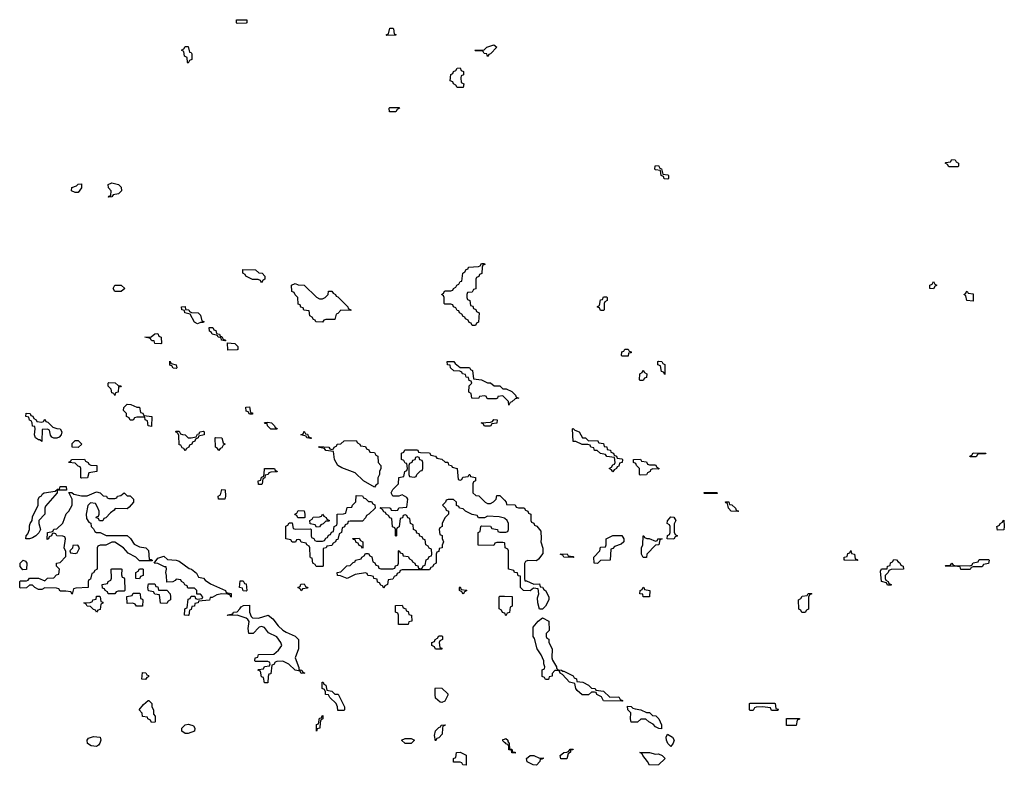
# Model space of a CAD drawing. Header units: inches. Extents: x 2602844 to 2692189, y 936934 to 1026383.
# Tile 12 of 58: x 2636826 to 2643274, y 964906 to 969790. Entities that reach past the tile are written whole.
import ezdxf

# ---------------------------------------------------------------- set-up
doc = ezdxf.new("R2010")
doc.units = ezdxf.units.IN
doc.header["$MEASUREMENT"] = 0
doc.layers.add('C6936', color=7, linetype='Continuous')
doc.layers.add('C6946', color=7, linetype='Continuous')

msp = doc.modelspace()

# ---------------------------------------------------------------- linework, layer by layer
at = {"layer": 'C6936', "color": 6}
for points in [[(2638250, 969766), (2638246, 969770), (2638246, 969790), (2638314, 969790), (2638314, 969770), (2638310, 969768)], [(2639230, 969686), (2639226, 969690), (2639242, 969698), (2639250, 969734), (2639270, 969734), (2639274, 969730), (2639278, 969698), (2639290, 969694), (2639290, 969688.7)], [(2637930, 969506), (2637926, 969510), (2637922, 969542), (2637906, 969550), (2637902, 969582), (2637886, 969590), (2637902, 969598), (2637910, 969614), (2637930, 969614), (2637938, 969578), (2637950, 969574), (2637952.7, 969567.3), (2637954, 969530), (2637938, 969522)], [(2639890, 969548), (2639886, 969566), (2639868.4, 969568.4), (2639862, 969582), (2639850, 969586), (2639810, 969586), (2639806, 969590), (2639867.3, 969592.7), (2639886, 969610), (2639930, 969624.7), (2639951.3, 969610), (2639910, 969566), (2639898, 969562)], [(2639690, 969346), (2639682, 969362), (2639666, 969370), (2639662, 969382), (2639646, 969390), (2639648.4, 969431.6), (2639662, 969438), (2639666, 969450), (2639682, 969458), (2639690, 969472), (2639710, 969474), (2639718, 969458), (2639731.6, 969451.6), (2639731.6, 969428.4), (2639718, 969422), (2639714, 969410), (2639718, 969378), (2639734, 969370), (2639730, 969346)], [(2639290, 969186), (2639247.3, 969187.3), (2639246, 969210), (2639250, 969214), (2639310, 969214), (2639314, 969210), (2639298, 969202)], [(2637190, 968658), (2637166, 968670), (2637168, 968690), (2637199, 968701), (2637210, 968712), (2637230, 968714), (2637230, 968688), (2637210, 968658)], [(2637408, 968628), (2637410, 968634), (2637422, 968638), (2637426, 968670), (2637408.4, 968688.4), (2637406, 968710), (2637430, 968722), (2637474, 968710), (2637490, 968694), (2637492, 968670), (2637474, 968650), (2637438, 968642), (2637430, 968628.7)], [(2639790, 967786), (2639782, 967802), (2639770, 967806), (2639762, 967822), (2639746, 967830), (2639742, 967842), (2639730, 967846), (2639722, 967862), (2639706, 967870), (2639702, 967882), (2639690, 967886), (2639682, 967902), (2639666, 967910), (2639662, 967922), (2639650, 967926), (2639610, 967926), (2639606, 967930), (2639606, 967970), (2639602, 967982), (2639588, 967990), (2639602, 967998), (2639610, 968014), (2639650, 968014), (2639662, 968018), (2639666, 968030), (2639682, 968038), (2639688, 968052), (2639702, 968058), (2639710, 968074), (2639722, 968078), (2639728, 968130), (2639742, 968138), (2639750, 968154), (2639762, 968158), (2639766, 968170), (2639830, 968174), (2639842, 968178), (2639850, 968194), (2639870, 968194), (2639872.7, 968187.3), (2639858, 968182), (2639854, 968170), (2639852.7, 968127.3), (2639838, 968122), (2639832.7, 968107.3), (2639818, 968102), (2639814, 968090), (2639812.7, 968027.3), (2639798, 968022), (2639790, 968006), (2639758, 968002), (2639754, 967990), (2639754, 967970), (2639758, 967958), (2639774, 967950), (2639778, 967918), (2639792.7, 967912.7), (2639798, 967898), (2639812.7, 967892.7), (2639818, 967878), (2639834, 967870), (2639831.6, 967808.4), (2639818, 967802), (2639810, 967786)], [(2638410, 968066), (2638402, 968082), (2638387.3, 968087.3), (2638350, 968088.7), (2638306, 968110), (2638302, 968122), (2638288, 968130), (2638287.3, 968152.7), (2638370.9, 968150.9), (2638392, 968132), (2638414, 968130), (2638432, 968110), (2638432, 968090), (2638418, 968082)], [(2637490, 968009.2), (2637448.7, 968010), (2637438, 968030), (2637449.2, 968050.8), (2637490, 968052), (2637514, 968030)], [(2638790, 967962), (2638810, 967962), (2638826, 967970), (2638846, 967990), (2638848.7, 968011.3), (2638870, 968012), (2638878, 967998), (2638894, 967990), (2638898, 967978), (2638910, 967974), (2638974, 967910), (2638978, 967898), (2638994, 967890), (2638994, 967886), (2638930, 967888), (2638910, 967866), (2638898, 967862), (2638890, 967826), (2638830, 967826), (2638818, 967822), (2638810, 967808), (2638766, 967810), (2638762, 967822), (2638750, 967826), (2638742, 967842), (2638726, 967850), (2638722, 967882), (2638687.3, 967887.3), (2638682, 967902), (2638667.3, 967907.3), (2638662, 967922), (2638650, 967926), (2638648, 967970), (2638630, 967988), (2638623.1, 968003.1), (2638608.7, 968010), (2638606, 968050), (2638630, 968062), (2638650, 968054), (2638690, 968052), (2638770, 967972)], [(2637990, 967798), (2637970, 967808.7), (2637942, 967862), (2637908, 967870), (2637906, 967886), (2637888, 967890), (2637886, 967910), (2637910, 967911), (2637912.7, 967892.7), (2637934, 967890), (2637938, 967878), (2637952, 967872), (2637994, 967870), (2638010, 967854), (2638018, 967818), (2638032, 967812), (2638030, 967806), (2638010, 967806)], [(2637750, 967666), (2637710, 967668.7), (2637707.3, 967687.3), (2637692.7, 967687.3), (2637686, 967690), (2637682, 967702), (2637646, 967710), (2637687.3, 967712.7), (2637710, 967732), (2637730, 967734), (2637738, 967718), (2637752, 967710), (2637754, 967670)], [(2638170, 967686), (2638148, 967690), (2638146, 967706), (2638126, 967710), (2638122, 967722), (2638086, 967730), (2638082, 967742), (2638068, 967750), (2638067.3, 967772.7), (2638090, 967774), (2638098, 967758), (2638110, 967754), (2638114, 967734), (2638134, 967730), (2638138, 967718), (2638150, 967714), (2638158, 967698), (2638174, 967690), (2638174, 967686)], [(2638190, 967626), (2638186, 967674), (2638234, 967670), (2638254, 967650), (2638254, 967630), (2638250, 967628)], [(2637850, 967506), (2637830, 967508), (2637822, 967522), (2637810, 967526), (2637810, 967554), (2637818, 967538), (2637851.3, 967530), (2637854, 967510)], [(2637450, 967328), (2637442, 967342), (2637430, 967346), (2637426, 967370), (2637406, 967390), (2637406, 967410), (2637410, 967414), (2637451.6, 967411.6), (2637470, 967394), (2637491.3, 967391.3), (2637486, 967386), (2637474, 967386), (2637471, 967350), (2637454, 967346)], [(2637690, 967126), (2637668, 967130), (2637662, 967162), (2637648.4, 967168.4), (2637646, 967186), (2637592.7, 967187.3), (2637578, 967182), (2637570, 967166), (2637550, 967166), (2637542, 967182), (2637526, 967190), (2637526, 967210), (2637506, 967230), (2637508, 967250), (2637530, 967271), (2637554, 967270), (2637592.7, 967252.7), (2637610, 967252), (2637618, 967218), (2637632, 967212), (2637638, 967198), (2637691.6, 967191.6)], [(2636970, 967154), (2636982, 967158), (2636990, 967174), (2636998, 967158), (2637010, 967154), (2637042, 967122), (2637070, 967112), (2637092, 967110), (2637102, 967090), (2637098, 967070), (2637085.4, 967054.6), (2637069.1, 967049.1), (2637049, 967049), (2637036.4, 967056.4), (2637028.4, 967068.4), (2637022, 967102), (2637007.3, 967107.3), (2636974, 967106), (2636970, 967028), (2636958, 967038), (2636950, 967038), (2636928.7, 967050), (2636922, 967070), (2636928, 967110), (2636926, 967126), (2636910, 967128), (2636908.4, 967148.4), (2636902, 967162), (2636890, 967166), (2636886, 967186), (2636866, 967190), (2636868, 967212), (2636894, 967210), (2636898, 967198), (2636912, 967192), (2636918, 967178), (2636934, 967170), (2636938, 967158)], [(2638330, 967206), (2638322, 967222), (2638310, 967226), (2638307.3, 967252.7), (2638330, 967254), (2638338, 967218), (2638350, 967214), (2638350, 967206)], [(2638470, 967108), (2638448, 967130), (2638446, 967146), (2638434, 967146), (2638428.4, 967151.6), (2638450, 967154), (2638474, 967150), (2638494, 967130), (2638498, 967118), (2638512, 967112), (2638510, 967108)], [(2639870, 967128), (2639862, 967142), (2639848, 967150), (2639910, 967154), (2639922, 967158), (2639930, 967172), (2639952, 967170), (2639950, 967148), (2639918, 967142), (2639910, 967128)], [(2637910, 966966), (2637902, 966982), (2637890, 966986), (2637882, 967002), (2637870, 967006), (2637867.3, 967067.3), (2637862, 967082), (2637846, 967090), (2637850, 967094), (2637870, 967094), (2637878, 967078), (2637892, 967072), (2637910, 967071.3), (2637930, 967052), (2637950, 967052), (2637982, 967058), (2637990, 967074), (2638002, 967078), (2638006, 967090), (2638030, 967094), (2638034, 967090), (2638034, 967070), (2637998, 967062), (2637994, 967050), (2637978, 967042), (2637974, 967030), (2637958, 967022), (2637954, 967010), (2637938, 967002), (2637934, 966990), (2637918, 966982)], [(2638730, 967046), (2638706, 967050), (2638702, 967062), (2638668, 967070), (2638682, 967078), (2638690, 967094), (2638698, 967078), (2638710, 967074), (2638718, 967058), (2638734, 967050), (2638734, 967046)], [(2637210, 966988.7), (2637169.2, 966990), (2637170, 967014), (2637190, 967034), (2637210, 967034), (2637232, 967010)], [(2638130, 966968), (2638122, 966982), (2638108, 966990), (2638106, 967050), (2638110, 967054), (2638150, 967052), (2638158, 967018), (2638172, 967010), (2638158, 967002), (2638150, 966986), (2638138, 966982)], [(2639150, 966728), (2639078, 966770), (2639022, 966822), (2638934.6, 966854.6), (2638910, 966869), (2638888, 966910), (2638882, 966962), (2638830, 966968), (2638822, 966982), (2638790, 966988), (2638786, 966994), (2638851, 966991), (2638858, 966978), (2638870, 966974), (2638882, 966978), (2638886, 966990), (2638902, 966998), (2638906, 967010), (2638928, 967012), (2638950, 967032), (2639030, 967034), (2639038, 967018), (2639054, 967010), (2639058, 966998), (2639090, 966994), (2639098, 966978), (2639112.7, 966972.7), (2639118, 966958), (2639150, 966954), (2639158, 966938), (2639171.6, 966931.6), (2639174, 966890), (2639191.3, 966870), (2639191.3, 966850), (2639182, 966830), (2639182, 966810), (2639172, 966790), (2639171.1, 966748.9), (2639158, 966742)], [(2637230, 966786), (2637226, 966790), (2637226, 966850), (2637222, 966862), (2637210, 966866), (2637190, 966886), (2637148.9, 966888.9), (2637150, 966894), (2637162, 966898), (2637166, 966910), (2637250, 966912), (2637258, 966898), (2637274, 966890), (2637278, 966878), (2637292.7, 966872.7), (2637332, 966870), (2637332, 966830), (2637278, 966822), (2637270, 966788)], [(2639430, 966926), (2639418, 966922), (2639412.7, 966907.3), (2639398, 966902), (2639394, 966890), (2639378, 966882), (2639374, 966870), (2639374, 966810), (2639378, 966798), (2639410, 966794), (2639422, 966798), (2639426, 966810), (2639450, 966834), (2639462, 966838), (2639466, 966850), (2639466, 966890), (2639462, 966902), (2639447.3, 966907.3), (2639442, 966922)], [(2638390, 966746), (2638388, 966770), (2638406, 966774), (2638410, 966794), (2638422, 966798), (2638427.3, 966812.7), (2638428.7, 966850), (2638494, 966850), (2638498, 966838), (2638510, 966834), (2638512, 966828), (2638470, 966826), (2638458, 966822), (2638454, 966810), (2638434, 966806), (2638431.6, 966788.4), (2638418, 966782), (2638414, 966750), (2638410, 966746)], [(2637410, 966654), (2637450, 966654), (2637462, 966658), (2637466, 966670), (2637487.3, 966672.7), (2637510, 966691.3), (2637530, 966672), (2637550, 966671), (2637571.3, 966650), (2637572, 966630), (2637543.6, 966596.4), (2637530, 966586), (2637452, 966588), (2637443.6, 966576.4), (2637419.6, 966560.4), (2637390, 966526), (2637378, 966522), (2637370, 966508), (2637348.4, 966508.4), (2637342, 966522), (2637327.3, 966527.3), (2637330, 966534), (2637342, 966538), (2637346, 966550), (2637346, 966570), (2637336.4, 966596.4), (2637322, 966622), (2637290, 966626), (2637272.7, 966607.3), (2637262, 966550), (2637263.6, 966523.6), (2637278, 966498), (2637292.7, 966492.7), (2637294, 966470), (2637310, 966454), (2637318, 966438), (2637330, 966431.3), (2637354, 966430), (2637391.6, 966411.6), (2637530.9, 966410.9), (2637550.9, 966390.9), (2637574.8, 966354.8), (2637610, 966336), (2637651.6, 966331.6), (2637670, 966314), (2637674, 966254), (2637686, 966254), (2637694, 966250), (2637694, 966246), (2637610, 966246), (2637586, 966270), (2637536.4, 966296.4), (2637506, 966330), (2637450, 966368), (2637430, 966368), (2637390, 966348), (2637352.7, 966347.3), (2637338, 966342), (2637334, 966330), (2637334, 966190), (2637318, 966182), (2637310, 966166), (2637298, 966162), (2637290, 966126), (2637278, 966122), (2637274, 966110), (2637274, 966070), (2637192.7, 966067.3), (2637178, 966062), (2637170, 966026), (2637162, 966042), (2637127.3, 966047.3), (2637090, 966046), (2637082, 966062), (2637067.3, 966067.3), (2636991.6, 966068.4), (2636970, 966058), (2636950, 966058), (2636926, 966070), (2636910, 966086), (2636890, 966086), (2636870, 966068.7), (2636830, 966066), (2636826, 966070), (2636826, 966110), (2636830, 966114), (2636870, 966114), (2636882, 966118), (2636890, 966132), (2636950, 966132), (2636990, 966114), (2637008.4, 966131.6), (2637050, 966134), (2637067.3, 966152.7), (2637082, 966158), (2637086, 966190), (2637066, 966210), (2637066, 966230), (2637090, 966234), (2637127.3, 966272.7), (2637127.3, 966307.3), (2637118, 966330), (2637126, 966390), (2637122, 966402), (2637108, 966408), (2637068.9, 966408.9), (2637062, 966422), (2637050, 966426), (2637038, 966422), (2637034, 966410), (2637018, 966402), (2637014, 966390), (2637006, 966386), (2637008, 966430), (2637042, 966438), (2637050, 966452), (2637070, 966454), (2637108.7, 966491.3), (2637130, 966554), (2637148.7, 966571.3), (2637168.7, 966610), (2637168.7, 966650), (2637148, 966692), (2637168, 966692), (2637181, 966681), (2637230, 966671), (2637268.9, 966671.1), (2637330, 966698), (2637354, 966690), (2637372, 966672), (2637394, 966670), (2637398, 966658)], [(2636890, 966389.4), (2636866, 966390), (2636868.4, 966408.4), (2636878.6, 966421.4), (2636889.3, 966450), (2636890, 966474), (2636894, 966490), (2636908.7, 966510), (2636910, 966534), (2636948, 966610), (2636948, 966650), (2636956.4, 966663.6), (2636968.4, 966671.6), (2636975.3, 966684.7), (2636986, 966690), (2637058, 966702), (2637074, 966714), (2637086, 966714), (2637090, 966732), (2637130, 966732), (2637132, 966708), (2637072, 966708), (2637071, 966690), (2636996, 966604), (2636991, 966590), (2636991.3, 966550), (2636951, 966510), (2636950.8, 966490), (2636962, 966450), (2636951.1, 966428.9), (2636931, 966409), (2636910, 966395.3)], [(2638170, 966648.7), (2638128, 966650), (2638126, 966670), (2638142, 966678), (2638150, 966712), (2638172, 966710), (2638174, 966670)], [(2639110, 966634), (2639130, 966634), (2639138, 966618), (2639152.7, 966612.7), (2639154, 966590), (2639112, 966550), (2639098, 966542), (2639090, 966526), (2639070, 966506), (2638990, 966506), (2638978, 966502), (2638972.7, 966487.3), (2638958, 966482), (2638952.7, 966467.3), (2638938, 966462), (2638934, 966430), (2638918, 966422), (2638910, 966386), (2638898, 966382), (2638894, 966370), (2638878, 966362), (2638870, 966346), (2638838, 966342), (2638834, 966330), (2638814, 966326), (2638814, 966210), (2638810, 966208), (2638768.4, 966208.4), (2638762, 966222), (2638746, 966230), (2638742, 966262), (2638730, 966266), (2638727.3, 966272.7), (2638726, 966330), (2638722, 966342), (2638706, 966350), (2638702, 966362), (2638668.4, 966368.4), (2638662, 966382), (2638650, 966386), (2638638, 966382), (2638631.6, 966368.4), (2638610, 966368), (2638602, 966382), (2638568, 966390), (2638568, 966472), (2638582, 966478), (2638590, 966494), (2638610, 966494), (2638618, 966458), (2638632.7, 966452.7), (2638730, 966454), (2638734, 966450), (2638734, 966410), (2638738, 966398), (2638752, 966392), (2638758, 966378), (2638770, 966374), (2638810, 966374), (2638822, 966378), (2638830, 966394), (2638842, 966398), (2638847.3, 966412.7), (2638862, 966418), (2638867.3, 966432.7), (2638882, 966438), (2638886, 966470), (2638902, 966478), (2638906, 966490), (2638906, 966550), (2638947.3, 966552.7), (2638962, 966558), (2638970, 966594), (2639002, 966598), (2639006, 966610), (2639027.3, 966632.7), (2639030, 966674), (2639071.6, 966671.6), (2639078, 966658), (2639090, 966654)], [(2638690, 966526), (2638648, 966528), (2638642, 966542), (2638630, 966546), (2638628.4, 966551.6), (2638642, 966558), (2638650, 966574), (2638690, 966572), (2638694, 966550), (2638694, 966530)], [(2638770, 966466), (2638762, 966482), (2638727.3, 966487.3), (2638726, 966510), (2638742, 966518), (2638748.4, 966531.6), (2638790, 966534), (2638802, 966538), (2638810, 966552), (2638818, 966538), (2638834, 966530), (2638838, 966518), (2638854, 966510), (2638850, 966506), (2638830, 966506), (2638812.7, 966487.3), (2638798, 966482), (2638790, 966468)], [(2639070, 966326), (2639062, 966342), (2639050, 966346), (2639042, 966362), (2639030, 966366), (2639022, 966382), (2639010, 966386), (2639007.3, 966392.7), (2639050, 966394), (2639058, 966378), (2639074, 966370), (2639074, 966330)], [(2637207.3, 966347.3), (2637174, 966346), (2637172, 966328), (2637154, 966310), (2637158, 966298), (2637190, 966294), (2637202, 966298), (2637216.4, 966323.6), (2637218, 966330)], [(2636847.3, 966187.3), (2636828.9, 966208.9), (2636829, 966231), (2636849.2, 966250.8), (2636863.6, 966243.6), (2636872, 966230), (2636870, 966188)], [(2638210, 966008), (2638202, 966022), (2638188, 966028), (2638150, 966029), (2638118, 966022), (2638086, 966006), (2638074, 966006), (2638070, 965988), (2637998, 965982), (2637994, 965970), (2637974, 965966), (2637970, 965948), (2637954, 965946), (2637950, 965926), (2637938, 965922), (2637934, 965890), (2637930, 965888), (2637906, 965890), (2637907.3, 965927.3), (2637910, 965934), (2637922, 965938), (2637930, 965994), (2637942, 965998), (2637950, 966014), (2637974, 966014), (2637978, 965998), (2637990, 965994), (2638022, 965998), (2638026, 966010), (2638010, 966026), (2637986, 966026), (2637986, 966050), (2637970, 966066), (2637927.3, 966067.3), (2637922, 966082), (2637908, 966088), (2637902, 966102), (2637886, 966110), (2637882, 966122), (2637850, 966126), (2637843.6, 966116.4), (2637828, 966108), (2637790, 966106), (2637788, 966150), (2637782, 966170), (2637788, 966190), (2637786, 966206), (2637774, 966206), (2637730, 966228), (2637706, 966230), (2637730, 966262), (2637770, 966276), (2637794.4, 966254.4), (2637850.5, 966250.5), (2637870, 966242.8), (2637934.8, 966194.8), (2637952, 966190), (2637983.6, 966163.6), (2637998, 966138), (2638030, 966132), (2638039.6, 966119.6), (2638074.8, 966094.8), (2638174, 966050), (2638178, 966038), (2638211, 966031)], [(2637450, 966028.7), (2637406, 966030), (2637402, 966042), (2637386, 966050), (2637382, 966062), (2637367.3, 966067.3), (2637366, 966090), (2637402, 966098), (2637406, 966110), (2637422, 966118), (2637427.3, 966132.7), (2637426, 966190), (2637430, 966194), (2637490, 966192), (2637494, 966190), (2637492.7, 966152.7), (2637498, 966138), (2637510, 966134), (2637512.7, 966127.3), (2637514, 966050), (2637510, 966046), (2637470, 966046), (2637458, 966042)], [(2637610, 966128), (2637586, 966130), (2637586, 966170), (2637602, 966178), (2637610, 966194), (2637630, 966194), (2637634, 966190), (2637634, 966150), (2637618, 966142)], [(2638310, 966046), (2638290, 966048), (2638286, 966066), (2638266, 966070), (2638270, 966114), (2638290, 966114), (2638298, 966098), (2638310, 966094), (2638314, 966050)], [(2637734, 966054), (2637790, 966054), (2637812, 966030), (2637814, 966010), (2637814, 965990), (2637798, 965982), (2637790, 965966), (2637747.3, 965967.3), (2637742, 966022), (2637710, 966028), (2637702, 966042), (2637668.7, 966048.7), (2637666, 966070), (2637670, 966094), (2637710, 966094), (2637718, 966078), (2637730, 966074)], [(2638670, 966048), (2638662, 966062), (2638648, 966070), (2638662, 966078), (2638667.3, 966092.7), (2638690, 966094), (2638698, 966078), (2638714, 966070), (2638710, 966066), (2638678, 966062)], [(2639730, 966026), (2639722, 966042), (2639706, 966050), (2639706, 966070), (2639710, 966074), (2639718, 966058), (2639750, 966054), (2639754, 966050), (2639738, 966042)], [(2637330, 965908.7), (2637322, 965922), (2637310, 965926), (2637290, 965946), (2637268.4, 965948.4), (2637262, 965962), (2637246, 965970), (2637287.3, 965972.7), (2637302, 965978), (2637306, 965990), (2637326, 965994), (2637330, 966014), (2637350, 966014), (2637354, 966010), (2637358, 965978), (2637370, 965974), (2637371.1, 965968.9), (2637358, 965962), (2637352.7, 965927.3), (2637338, 965922)], [(2637590, 965948), (2637582, 965962), (2637567.3, 965967.3), (2637530, 965966), (2637528, 966012), (2637562, 966018), (2637570, 966034), (2637610, 966034), (2637614, 966030), (2637618, 965998), (2637630, 965994), (2637632.7, 965987.3), (2637630, 965948)], [(2638390, 965870.8), (2638454, 965890), (2638484.7, 965864.7), (2638518.8, 965818.8), (2638550, 965791.3), (2638570, 965778), (2638630, 965752), (2638652, 965730), (2638651.3, 965670), (2638631, 965610), (2638654, 965546), (2638654, 965534), (2638674, 965530), (2638678, 965518), (2638694, 965510), (2638670, 965508), (2638662, 965522), (2638629.1, 965529.1), (2638588.9, 965568.9), (2638550, 965588), (2638510, 965586), (2638498, 965582), (2638490, 965566), (2638478, 965562), (2638470, 965506), (2638458, 965502), (2638452.7, 965487.3), (2638450, 965446), (2638430, 965446), (2638422, 965482), (2638410, 965486), (2638402, 965522), (2638386, 965530), (2638390, 965534), (2638422, 965538), (2638430, 965554), (2638462, 965558), (2638466, 965570), (2638462, 965582), (2638450, 965586), (2638370, 965586), (2638366, 965590), (2638368, 965610), (2638386, 965614), (2638390, 965631), (2638490, 965634), (2638520.4, 965659.6), (2638542, 965690), (2638535.3, 965710), (2638510, 965748), (2638454.6, 965774.6), (2638428.9, 965808.9), (2638410, 965815.3), (2638394, 965810), (2638391.1, 965808.9), (2638354, 965770), (2638328.9, 965768.9), (2638326, 965770), (2638322, 965802), (2638328.4, 965848.4), (2638320.4, 965860.4), (2638309, 965869), (2638250, 965888.7), (2638187.3, 965887.3), (2638188.4, 965891.6), (2638222, 965898), (2638226, 965910), (2638250, 965912), (2638268, 965930), (2638275.3, 965944.7), (2638292, 965952), (2638330, 965954), (2638331.3, 965910), (2638341, 965881), (2638350, 965872)], [(2639307.3, 965827.3), (2639306, 965890), (2639302, 965902), (2639288, 965910), (2639287.3, 965952.7), (2639330, 965954), (2639338, 965938), (2639354, 965930), (2639358, 965918), (2639370, 965914), (2639374, 965894), (2639392, 965890), (2639394, 965850), (2639374, 965846), (2639370, 965828)], [(2639550, 965666), (2639542, 965682), (2639526, 965690), (2639526, 965710), (2639542, 965718), (2639546, 965730), (2639562, 965738), (2639570, 965754), (2639590, 965754), (2639594, 965750), (2639594, 965730), (2639578, 965722), (2639574, 965710), (2639578, 965678), (2639590, 965674), (2639590, 965666)], [(2637650, 965468), (2637626, 965470), (2637630, 965514), (2637652.7, 965512.7), (2637658, 965498), (2637670, 965494), (2637670, 965486), (2637658, 965482)], [(2638910, 965266), (2638908, 965290), (2638898, 965310), (2638858, 965350), (2638848.4, 965368.4), (2638828.7, 965370), (2638828, 965388), (2638822, 965402), (2638806, 965410), (2638806, 965450), (2638814, 965450), (2638818, 965438), (2638831.6, 965431.6), (2638838, 965398), (2638870.9, 965390.9), (2638890, 965372), (2638911.3, 965371.3), (2638952, 965290), (2638954, 965270), (2638950, 965266)], [(2639590, 965318), (2639580.4, 965320.4), (2639550, 965346), (2639546, 965370), (2639546, 965410), (2639550, 965414), (2639590, 965411.3), (2639630, 965374), (2639630, 965366), (2639610, 965326)], [(2637690, 965186), (2637682, 965202), (2637666, 965210), (2637662, 965222), (2637630, 965226), (2637627.3, 965247.3), (2637608, 965270), (2637636.4, 965303.6), (2637668.4, 965331.6), (2637671.6, 965331.6), (2637691.1, 965311.1), (2637692, 965290), (2637702, 965270), (2637702, 965242), (2637712.7, 965227.3), (2637714, 965190), (2637710, 965188)], [(2638770, 965128.7), (2638770, 965174), (2638782, 965178), (2638790, 965214), (2638802, 965218), (2638806, 965230), (2638811.3, 965231.3), (2638812, 965210), (2638798, 965202), (2638792.7, 965187.3), (2638790.8, 965149.2), (2638774, 965146)], [(2637910, 965115.3), (2637888.7, 965130), (2637888.7, 965150), (2637910, 965170.7), (2637930, 965174.8), (2637954, 965170), (2637964.7, 965164.7), (2637972, 965150), (2637970, 965128.7), (2637930, 965115.3)], [(2639550, 965066), (2639542, 965102), (2639550, 965132), (2639570, 965154), (2639582, 965158), (2639586, 965170), (2639611.6, 965171.6), (2639610, 965166), (2639598, 965162), (2639594, 965150), (2639592, 965110), (2639570, 965086), (2639558, 965082)], [(2637330, 965029.5), (2637294.2, 965034.2), (2637269.5, 965049.5), (2637268.7, 965070), (2637276.5, 965083.5), (2637310, 965094.8), (2637354, 965090), (2637358, 965070), (2637351, 965050), (2637342.5, 965037.5)], [(2639350, 965048), (2639326, 965070), (2639350, 965082), (2639390, 965082), (2639412, 965070), (2639390, 965049.2)], [(2639750, 964908), (2639728.4, 964908.4), (2639722, 964922), (2639710, 964926), (2639667.3, 964927.3), (2639666, 964950), (2639682, 964958), (2639686, 964990), (2639710, 964991.3), (2639750, 964972)]]:
    msp.add_lwpolyline(points, close=True, dxfattribs=at)
for points in [[(2640000, 967316), (2639990, 967326), (2639958, 967322), (2639954, 967310), (2639947.3, 967307.3), (2639892.7, 967307.3), (2639886, 967310), (2639882, 967322), (2639870, 967326), (2639838, 967322), (2639830, 967308), (2639786, 967310), (2639782, 967342), (2639768, 967350), (2639768.9, 967391.1), (2639786, 967410), (2639782, 967422), (2639770, 967426), (2639766, 967446), (2639750, 967448), (2639746, 967466), (2639726, 967470), (2639722, 967482), (2639707.3, 967487.3), (2639668, 967490), (2639648, 967510), (2639646, 967526), (2639628, 967530), (2639626, 967550), (2639670, 967551.3), (2639678, 967538), (2639710, 967512), (2639771.6, 967511.6), (2639778, 967498), (2639791.6, 967491.6), (2639798, 967438), (2639850, 967432), (2639890, 967412), (2639910, 967412), (2639932.7, 967392.7), (2639970, 967391), (2639990, 967372), (2640000, 967371.6)], [(2640000, 966524.1), (2639965.4, 966534.6), (2639890, 966538), (2639870, 966526), (2639830, 966526), (2639822, 966542), (2639790, 966548), (2639746, 966570), (2639730, 966586), (2639706, 966590), (2639702, 966602), (2639687.3, 966607.3), (2639686, 966630), (2639667.3, 966647.3), (2639632.7, 966647.3), (2639618, 966642), (2639614, 966630), (2639594, 966610), (2639614, 966590), (2639618, 966578), (2639634, 966570), (2639634, 966550), (2639610, 966526), (2639592, 966490), (2639592, 966470), (2639578, 966462), (2639574, 966450), (2639578, 966418), (2639591.6, 966411.6), (2639592.7, 966392.7), (2639602, 966370), (2639592.7, 966347.3), (2639592, 966330), (2639574, 966326), (2639570, 966306), (2639558, 966302), (2639554, 966290), (2639554, 966230), (2639538, 966222), (2639530, 966206), (2639518, 966202), (2639510, 966186), (2639330, 966186), (2639318, 966182), (2639314, 966170), (2639298, 966162), (2639294, 966150), (2639278, 966142), (2639270, 966126), (2639238, 966122), (2639234, 966090), (2639218, 966082), (2639210, 966066), (2639202, 966082), (2639190, 966086), (2639182, 966102), (2639170, 966106), (2639166, 966126), (2639146, 966130), (2639142, 966142), (2639128, 966148), (2639106, 966150), (2639102, 966162), (2639090, 966166), (2639023.6, 966156.4), (2638970, 966129), (2638927.3, 966147.3), (2638908, 966150), (2638906, 966170), (2638930, 966174), (2638968.4, 966211.6), (2638990, 966214), (2639010, 966234), (2639022, 966238), (2639026, 966250), (2639062, 966258), (2639066, 966270), (2639082, 966278), (2639090, 966294), (2639110, 966294), (2639118, 966278), (2639132, 966272), (2639138, 966238), (2639152.7, 966232.7), (2639158, 966218), (2639172.7, 966212.7), (2639178, 966198), (2639190, 966194), (2639270, 966194), (2639282, 966198), (2639287.3, 966212.7), (2639302, 966218), (2639306, 966230), (2639306, 966310), (2639310, 966314), (2639318, 966298), (2639332.7, 966292.7), (2639338, 966278), (2639370, 966274), (2639378, 966258), (2639394, 966250), (2639398, 966238), (2639414, 966230), (2639418, 966218), (2639432.7, 966212.7), (2639438, 966198), (2639450, 966194), (2639462, 966198), (2639467.3, 966212.7), (2639482, 966218), (2639487.3, 966252.7), (2639502, 966258), (2639507.3, 966272.7), (2639522, 966278), (2639526, 966290), (2639522, 966322), (2639507.3, 966327.3), (2639502, 966342), (2639486, 966350), (2639482, 966382), (2639467.3, 966387.3), (2639462, 966402), (2639447.3, 966407.3), (2639442, 966422), (2639427.3, 966427.3), (2639422, 966442), (2639406, 966450), (2639402, 966482), (2639386, 966490), (2639382, 966522), (2639367.3, 966527.3), (2639362, 966542), (2639350, 966546), (2639338, 966542), (2639332.7, 966527.3), (2639318, 966522), (2639311.6, 966468.4), (2639298, 966462), (2639294, 966450), (2639294, 966410), (2639290, 966406), (2639286, 966410), (2639286, 966450), (2639282, 966462), (2639268.4, 966468.4), (2639262, 966522), (2639250, 966526), (2639242, 966542), (2639226, 966550), (2639222, 966562), (2639210, 966566), (2639202, 966582), (2639186, 966590), (2639190, 966594), (2639247.3, 966592.7), (2639254, 966590), (2639258, 966578), (2639290, 966574), (2639302, 966578), (2639308.4, 966591.6), (2639362, 966598), (2639368, 966650), (2639360.4, 966660.4), (2639330, 966678), (2639308.4, 966668.4), (2639270, 966668), (2639258, 966690), (2639270, 966712), (2639306, 966750), (2639309.1, 966790.9), (2639342, 966798), (2639348, 966830), (2639362, 966838), (2639366, 966850), (2639362, 966882), (2639350, 966886), (2639342, 966902), (2639326, 966910), (2639326, 966950), (2639342, 966958), (2639347.3, 966972.7), (2639427.3, 966972.7), (2639434, 966970), (2639438, 966958), (2639450, 966954), (2639510, 966952), (2639518, 966938), (2639550, 966932), (2639558, 966918), (2639590, 966912), (2639612, 966892), (2639630, 966891.3), (2639634, 966874), (2639654, 966870), (2639658, 966858), (2639692, 966850), (2639698, 966778), (2639710, 966774), (2639722, 966778), (2639727.3, 966792.7), (2639762, 966798), (2639768.7, 966811.3), (2639774, 966810), (2639778, 966798), (2639810, 966792), (2639811.6, 966768.4), (2639798, 966762), (2639794, 966750), (2639794, 966690), (2639812.7, 966672.7), (2639832, 966672), (2639874, 966630), (2639890, 966622), (2639910, 966622), (2639928.4, 966631.6), (2639946, 966650), (2639950, 966674), (2639970, 966674), (2640000, 966642.6)], [(2640000, 966362.7), (2639990, 966366), (2639950, 966366), (2639938, 966362), (2639930, 966346), (2639828.4, 966348.4), (2639828.9, 966431.1), (2639842, 966438), (2639846, 966470), (2639850, 966474), (2639910, 966472), (2639918, 966458), (2639954, 966450), (2639958, 966438), (2639970, 966434), (2640000, 966434)], [(2640000, 965902.7), (2639987.3, 965907.3), (2639982, 965922), (2639966, 965930), (2639966, 966010), (2639970, 966014), (2640000, 966013.1)], [(2640000, 965056.4), (2639998, 965058), (2639990, 965066), (2639990, 965074), (2640000, 965078)]]:
    msp.add_lwpolyline(points, dxfattribs=at)
at = {"layer": 'C6946', "color": 6}
for points in [[(2641070, 968746), (2641047.3, 968747.3), (2641042, 968762), (2641026, 968770), (2641022, 968802), (2640990, 968806), (2640986, 968810), (2640987.3, 968832.7), (2641010, 968834), (2641018, 968818), (2641030, 968814), (2641038, 968778), (2641070, 968774), (2641074, 968770), (2641074, 968750)], [(2642910, 968826), (2642902, 968842), (2642886, 968850), (2642890, 968854), (2642922, 968858), (2642930, 968874), (2642951.6, 968871.6), (2642958, 968858), (2642974, 968850), (2642974, 968830), (2642970, 968826)], [(2642810, 968028), (2642786, 968030), (2642786, 968050), (2642802, 968058), (2642810, 968074), (2642818, 968058), (2642832, 968050), (2642818, 968042)], [(2640630, 967886), (2640622, 967902), (2640610, 967906), (2640608.9, 967911.1), (2640622, 967918), (2640630, 967954), (2640642, 967958), (2640650, 967974), (2640670, 967974), (2640674, 967970), (2640674, 967950), (2640658, 967942), (2640654, 967930), (2640654, 967890), (2640650, 967886)], [(2643070, 967946), (2643028, 967950), (2643022, 967982), (2643008.7, 967990), (2643022, 967998), (2643026, 968010), (2643031.6, 968011.6), (2643038, 967998), (2643070, 967994)], [(2640770, 967586), (2640766, 967590), (2640770, 967614), (2640782, 967618), (2640790, 967632), (2640810, 967632), (2640818, 967618), (2640830, 967614), (2640830, 967608), (2640814, 967606), (2640810, 967586)], [(2641050, 967466), (2641042, 967482), (2641030, 967486), (2641022, 967522), (2641006, 967530), (2641006, 967550), (2641010, 967554), (2641031.6, 967551.6), (2641038, 967538), (2641051.6, 967531.6)], [(2640890, 967426), (2640886, 967430), (2640888, 967470), (2640902, 967478), (2640910, 967494), (2640918, 967478), (2640932, 967470), (2640930, 967446), (2640918, 967442), (2640910, 967426)], [(2640550, 967032), (2640610, 967034), (2640618, 967018), (2640650, 967014), (2640654, 966994), (2640671.1, 966991.1), (2640674, 966974), (2640694, 966970), (2640698, 966958), (2640714, 966950), (2640718, 966938), (2640734, 966930), (2640738, 966918), (2640770, 966914), (2640774, 966910), (2640772, 966890), (2640754, 966886), (2640750, 966866), (2640738, 966862), (2640734, 966850), (2640718, 966842), (2640710, 966828.7), (2640702, 966842), (2640686, 966850), (2640702, 966858), (2640710, 966874), (2640722, 966878), (2640726, 966890), (2640722, 966922), (2640670, 966928), (2640662, 966942), (2640630, 966948), (2640607.3, 966967.3), (2640590, 966968), (2640586, 966986), (2640566, 966990), (2640562, 967002), (2640547.3, 967007.3), (2640510, 967008), (2640467.3, 967027.3), (2640450, 967028), (2640446, 967110), (2640450, 967112), (2640462, 967102), (2640490, 967091.3), (2640511.6, 967051.6), (2640530.7, 967050.7)], [(2643050, 966926), (2643048, 966930), (2643062, 966938), (2643070, 966952), (2643154, 966950), (2643150, 966946), (2643110, 966946), (2643098, 966942), (2643090, 966926)], [(2640950, 966874), (2640990, 966874), (2640998, 966858), (2641014, 966850), (2641010, 966846), (2640972.7, 966847.3), (2640958, 966842), (2640954, 966830), (2640938, 966822), (2640930, 966808), (2640890, 966806), (2640886, 966810), (2640886, 966850), (2640866, 966870), (2640862, 966882), (2640846, 966890), (2640846, 966910), (2640891.6, 966911.6), (2640898, 966898), (2640930, 966894), (2640938, 966878)], [(2641310, 966686), (2641306, 966690), (2641310, 966694), (2641390, 966694), (2641394, 966690), (2641394, 966686), (2641390, 966686)], [(2641530, 966568), (2641486, 966570), (2641468, 966590), (2641462, 966622), (2641450, 966626), (2641447.3, 966632.7), (2641470, 966632), (2641474, 966614), (2641490, 966612), (2641514, 966590), (2641518, 966578), (2641534, 966570)], [(2641110, 966388), (2641066, 966390), (2641068.4, 966411.6), (2641082, 966418), (2641086, 966430), (2641086, 966470), (2641082, 966482), (2641066, 966490), (2641067.3, 966507.3), (2641090, 966534), (2641110, 966532), (2641122, 966510), (2641112.7, 966487.3), (2641112.7, 966432.7), (2641118, 966418), (2641134, 966410), (2641118, 966402)], [(2643230, 966446), (2643226, 966470), (2643242, 966478), (2643246, 966490), (2643262, 966498), (2643266, 966510), (2643271.3, 966511.3), (2643274, 966470), (2643270, 966448)], [(2640610, 966228.7), (2640588, 966230), (2640586, 966270), (2640626, 966310), (2640630, 966334), (2640662, 966338), (2640666, 966350), (2640666, 966390), (2640710, 966411), (2640770, 966412), (2640782, 966390), (2640782, 966370), (2640765.4, 966354.6), (2640721, 966339), (2640710, 966326), (2640698, 966322), (2640692, 966250), (2640630, 966248)], [(2640932, 966392), (2640948, 966392), (2640990, 966374), (2641002, 966378), (2641006, 966390), (2641034, 966390), (2641018, 966382), (2641012, 966350), (2640990, 966348), (2640932, 966290), (2640930, 966268), (2640910, 966268), (2640898, 966290), (2640898, 966330), (2640906, 966350), (2640908, 966410), (2640914, 966410), (2640918, 966398)], [(2642310, 966248), (2642230, 966248.7), (2642226, 966250), (2642226, 966270), (2642246, 966274), (2642250, 966294), (2642262, 966298), (2642270, 966312), (2642274, 966294), (2642292, 966290), (2642298, 966258), (2642310, 966254), (2642314, 966250)], [(2640450, 966268), (2640390, 966268.7), (2640382, 966282), (2640366, 966290), (2640411.6, 966291.6), (2640418, 966278), (2640450, 966274), (2640454, 966270)], [(2642510, 966086), (2642502, 966102), (2642468.7, 966110), (2642463.1, 966176.9), (2642470, 966192), (2642506, 966194), (2642508, 966210), (2642526, 966214), (2642528.4, 966231.6), (2642542, 966238), (2642550, 966254), (2642567.3, 966252.7), (2642578, 966238), (2642590, 966231.3), (2642596.9, 966216.9), (2642611.3, 966210), (2642614, 966190), (2642532, 966188), (2642518, 966182), (2642514, 966170), (2642494, 966150), (2642494, 966130), (2642498, 966118), (2642514, 966110), (2642518, 966098), (2642534, 966090), (2642534, 966086), (2642530, 966086)], [(2643050, 966188.7), (2642990, 966189), (2642986, 966206), (2642968.4, 966208.4), (2642886, 966210), (2642890, 966214), (2642922, 966218), (2642930, 966231), (2642938, 966218), (2642950, 966214), (2643047.3, 966212.7), (2643062, 966218), (2643070, 966232), (2643102, 966238), (2643110, 966254), (2643170, 966254), (2643174, 966250), (2643170, 966228), (2643138, 966222), (2643130, 966206), (2643070, 966206), (2643058, 966202)], [(2640950, 966009.3), (2640909.4, 966009.4), (2640906, 966026), (2640888, 966030), (2640888.4, 966051.6), (2640902, 966058), (2640908, 966072), (2640914, 966070), (2640918, 966058), (2640952, 966050)], [(2641970, 965906), (2641947.3, 965907.3), (2641942, 965922), (2641928.4, 965928.4), (2641926, 965990), (2641942, 965998), (2641950, 966014), (2641982, 966018), (2641988.9, 966031.1), (2642011.1, 966031.1), (2642014, 966030), (2642010, 966026), (2641998, 966022), (2641992.7, 966007.3), (2641991.3, 965928.7), (2641978, 965922)], [(2640382, 965522), (2640390, 965522), (2640451.6, 965491.6), (2640458, 965478), (2640471.6, 965471.6), (2640474, 965454), (2640514, 965450), (2640552, 965430), (2640570, 965412), (2640594, 965410), (2640598, 965398), (2640650, 965392), (2640690, 965352), (2640750, 965354), (2640758, 965338), (2640774, 965330), (2640774, 965326), (2640770, 965326), (2640650, 965328), (2640635.3, 965355.3), (2640606, 965370), (2640602, 965382), (2640590, 965386), (2640570, 965386), (2640550, 965368), (2640510, 965368), (2640476.4, 965396.4), (2640468.4, 965408.4), (2640462, 965442), (2640426, 965450), (2640380.4, 965500.4), (2640366, 965510), (2640362, 965522), (2640350, 965526), (2640330, 965526), (2640312.7, 965507.3), (2640312, 965490), (2640294, 965486), (2640290, 965468), (2640270, 965468), (2640262, 965482), (2640247.3, 965487.3), (2640248.4, 965531.6), (2640262, 965538), (2640266, 965550), (2640258, 965570), (2640258, 965590), (2640242, 965630), (2640215.3, 965670), (2640196.4, 965736.4), (2640188, 965750), (2640188, 965810), (2640222, 965850), (2640250, 965872), (2640292, 965850), (2640294, 965790), (2640274, 965770), (2640274, 965750), (2640278, 965738), (2640291.3, 965731.3), (2640292, 965710), (2640312, 965670), (2640311, 965610), (2640315.3, 965595.3), (2640342, 965550), (2640342, 965542), (2640352, 965532), (2640374, 965530)], [(2641030, 965146), (2641012, 965148), (2640990, 965158), (2640974.6, 965174.6), (2640946, 965190), (2640927.3, 965207.3), (2640892.7, 965207.3), (2640870.9, 965189.1), (2640830, 965188.7), (2640826, 965210), (2640828, 965250), (2640809.1, 965269.1), (2640806, 965294), (2640830, 965291.3), (2640841, 965281), (2640856, 965276), (2640894, 965270), (2640930, 965252), (2640951, 965251), (2640970, 965232), (2640990.9, 965230.9), (2641011, 965211), (2641030, 965172)], [(2641750, 965266), (2641742, 965282), (2641690, 965288), (2641650, 965286), (2641638, 965282), (2641630, 965266), (2641610, 965266), (2641606, 965270), (2641606, 965310), (2641610, 965314), (2641770, 965314), (2641774, 965310), (2641778, 965278), (2641792.7, 965272.7), (2641790, 965266)], [(2641910, 965166), (2641847.3, 965167.3), (2641847.3, 965212.7), (2641932.7, 965212.7), (2641932.7, 965207.3), (2641918, 965202)], [(2641090, 965028.7), (2641070, 965048), (2641061.2, 965070), (2641059, 965090), (2641069, 965111), (2641102, 965090), (2641111, 965071), (2641104.7, 965050)], [(2640410, 964948.7), (2640369.3, 964949.3), (2640366, 964970), (2640390, 964991), (2640408.4, 964991.6), (2640422, 964998), (2640430, 965012), (2640450, 965012), (2640447.3, 965007.3), (2640432.7, 965007.3), (2640432.7, 964992.7), (2640418, 964982)], [(2640230, 964952), (2640254, 964954), (2640254, 964950), (2640246, 964946), (2640234, 964946), (2640232, 964930), (2640210, 964908), (2640188.4, 964908.4), (2640150, 964928.7), (2640146, 964950), (2640170, 964971), (2640194, 964970)], [(2640990, 964978), (2641010, 964982), (2641034, 964970), (2641054, 964950), (2641010, 964909.2), (2640950, 964906), (2640938, 964930), (2640906, 964970), (2640902, 964982), (2640888, 964990), (2640950, 964991)]]:
    msp.add_lwpolyline(points, close=True, dxfattribs=at)
for points in [[(2640000, 967371.6), (2640011.1, 967371.1), (2640050, 967354), (2640074, 967330), (2640078, 967318), (2640094, 967310), (2640070, 967306), (2640050, 967286), (2640038, 967282), (2640030, 967266), (2640026, 967290), (2640000, 967316)], [(2640000, 966642.6), (2640012, 966630), (2640014, 966614), (2640070, 966612), (2640078, 966598), (2640092.7, 966592.7), (2640130, 966592), (2640138, 966578), (2640154, 966570), (2640158, 966558), (2640174, 966550), (2640174, 966510), (2640178, 966498), (2640192.7, 966492.7), (2640198, 966478), (2640212.7, 966472.7), (2640239.6, 966439.6), (2640242, 966390), (2640238, 966370), (2640252, 966328), (2640252.7, 966292.7), (2640223.6, 966256.4), (2640210, 966246), (2640152.7, 966247.3), (2640138, 966242), (2640132.7, 966227.3), (2640132, 966130), (2640134, 966114), (2640146, 966114), (2640192.7, 966092.7), (2640230, 966094), (2640234, 966074), (2640250, 966072), (2640258, 966058), (2640270, 966051.3), (2640290.8, 966010), (2640291.3, 965990), (2640270, 965948), (2640250, 965928.7), (2640230, 965928.7), (2640219, 965970), (2640216.4, 966003.6), (2640226, 966030), (2640222, 966062), (2640190, 966066), (2640170, 966048), (2640126, 966050), (2640106, 966070), (2640106, 966146), (2640090, 966148), (2640086, 966166), (2640066, 966170), (2640062, 966182), (2640026, 966190), (2640026, 966310), (2640022, 966322), (2640006, 966330), (2640002, 966362), (2640000, 966362.7)], [(2640000, 966434), (2640010, 966434), (2640022, 966438), (2640026, 966450), (2640028, 966490), (2640018, 966510), (2640003.1, 966523.1), (2640000, 966524.1)], [(2640000, 966013.1), (2640051.6, 966011.6), (2640051.6, 965948.4), (2640038, 965942), (2640032.7, 965907.3), (2640018, 965902), (2640010, 965886), (2640002, 965902), (2640000, 965902.7)], [(2640000, 965078), (2640010, 965082), (2640022, 965070), (2640022, 965062), (2640031, 965049), (2640032.7, 965012.7), (2640050, 965011.3), (2640052.7, 964992.7), (2640070, 964991.3), (2640070, 964986), (2640050, 964988), (2640046, 965006), (2640030, 965008), (2640028.7, 965028.7), (2640022, 965042), (2640010, 965046), (2640009.1, 965049.1), (2640000, 965056.4)]]:
    msp.add_lwpolyline(points, dxfattribs=at)

doc.saveas('drawing.dxf')
